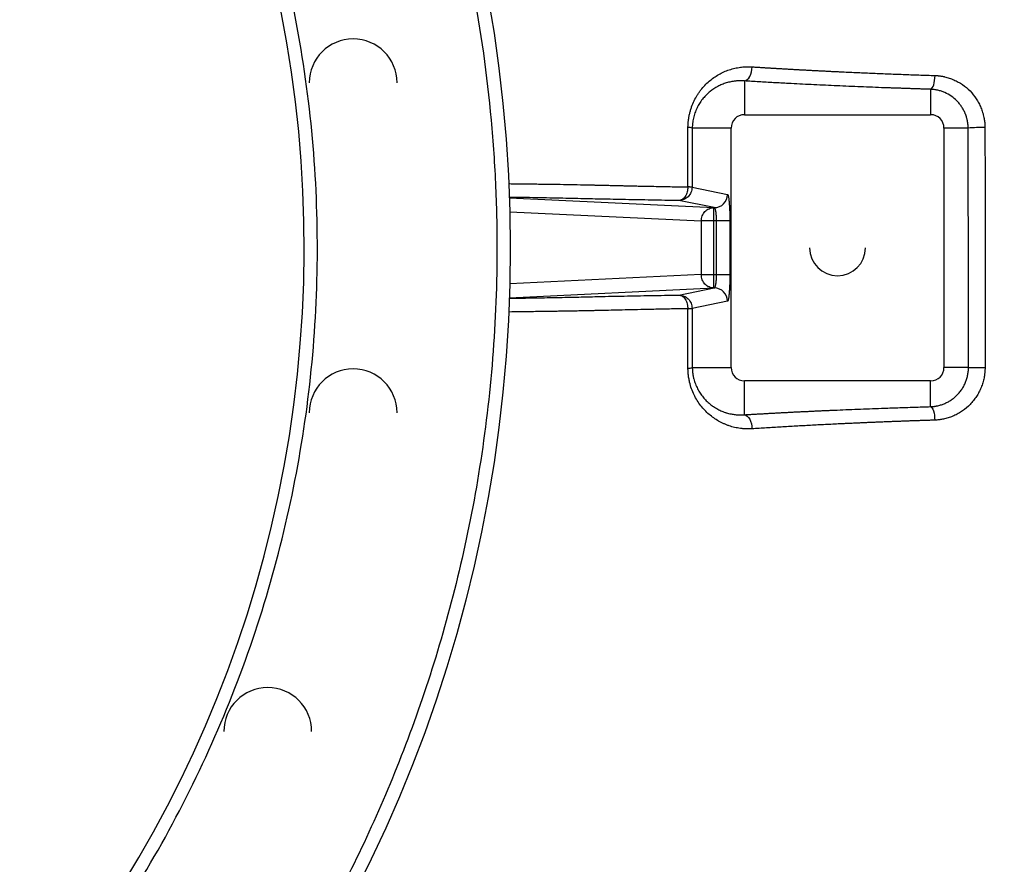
# Model space of a CAD drawing. Header units: inches. Extents: x -31 to 41.9, y -36.4 to 51.2.
# Tile 13 of 32: x 13.6 to 28.2, y -9.1 to 3.4. Entities that reach past the tile are written whole.
import ezdxf

# ---------------------------------------------------------------- set-up
doc = ezdxf.new("R2010")
doc.units = ezdxf.units.IN
doc.header["$MEASUREMENT"] = 0

msp = doc.modelspace()

# ---------------------------------------------------------------- linework, layer by layer
at = {"color": 7, "linetype": 'Continuous', "lineweight": 25}
for p, q in [((24.331, 2.469), (24.331, 1.969)), ((27.087, 2.345), (27.087, 1.969)), ((24.331, 1.969), (27.087, 1.969)), ((24.134, 1.772), (23.56, 1.772)), ((24.134, -1.772), (24.134, 1.772)), ((27.283, 1.772), (27.283, -1.772)), ((27.642, 1.772), (27.283, 1.772)), ((23.556, 0.896), (24.081, 0.791)), ((23.885, 0.594), (23.359, 0.699)), ((23.878, -0.594), (23.878, 0.594)), ((23.885, 0.594), (23.878, 0.594)), ((24.115, 0.397), (23.693, 0.397)), ((23.693, 0.397), (23.693, -0.397)), ((23.919, -0.397), (23.919, 0.397)), ((24.115, 0.397), (24.115, -0.397)), ((23.693, -0.397), (24.115, -0.397)), ((23.36, -0.699), (23.885, -0.594)), ((23.36, -0.699), (23.419, -0.711)), ((23.878, -0.594), (23.885, -0.594)), ((24.081, -0.791), (23.556, -0.896)), ((23.56, -1.772), (24.134, -1.772)), ((27.646, -1.772), (27.283, -1.772)), ((27.646, -1.772), (27.892, -1.772)), ((27.087, -1.969), (24.331, -1.969)), ((24.331, -2.47), (24.331, -1.969)), ((27.087, -2.35), (27.087, -1.969))]:
    msp.add_line(p, q, dxfattribs=at)
at = {"color": 8, "linetype": 'Continuous', "lineweight": 25}
for p, q in [((20.853, 0.739), (23.878, 0.594)), ((20.859, 0.533), (23.693, 0.397)), ((23.693, -0.397), (20.859, -0.533)), ((20.853, -0.739), (23.878, -0.594))]:
    msp.add_line(p, q, dxfattribs=at)
at = {"color": 7, "linetype": 'Continuous', "lineweight": 25, "flags": 128}
for points in [[(24.331, 2.469), (24.353, 2.475), (24.374, 2.489), (24.394, 2.509), (24.411, 2.536), (24.425, 2.567), (24.435, 2.602), (24.442, 2.639), (24.444, 2.678)], [(27.087, 2.345), (27.099, 2.351), (27.111, 2.365), (27.122, 2.385), (27.132, 2.411), (27.14, 2.441), (27.146, 2.475), (27.15, 2.512), (27.152, 2.549)], [(24.331, -2.47), (24.352, -2.476), (24.373, -2.49), (24.392, -2.51), (24.409, -2.536), (24.423, -2.567), (24.434, -2.602), (24.44, -2.64), (24.442, -2.678)], [(27.087, -2.35), (27.098, -2.357), (27.109, -2.37), (27.12, -2.389), (27.129, -2.414), (27.137, -2.444), (27.142, -2.477), (27.146, -2.513), (27.148, -2.55)]]:
    msp.add_lwpolyline(points, dxfattribs=at)
at = {"color": 7, "linetype": 'Continuous', "lineweight": 25}
msp.add_circle((0, 0), 20.866, dxfattribs=at)
for centre, radius, start, end in [((0, 0), 17.815, 262.5, 82.5), ((18.541, 2.441), 0.65, 0, 180), ((24.331, 1.772), 0.197, 90, 180), ((27.087, 1.772), 0.197, 0, 90), ((23.496, 1.575), 0.207, 72.132, 90.123), ((27.827, -0.708), 2.487, 88.5455, 94.2766), ((23.884, 0.791), 0.197, 270.2071, 0.0027), ((25.709, 0), 0.413, 180, 0), ((23.884, -0.791), 0.197, 359.9973, 89.7929), ((18.541, -2.441), 0.65, 0, 180), ((23.496, -1.574), 0.208, 269.8544, 287.9109), ((24.331, -1.772), 0.197, 180, 270), ((27.087, -1.772), 0.197, 270, 0), ((17.277, -7.156), 0.65, 0, 180)]:
    msp.add_arc(centre, radius, start, end, dxfattribs=at)
for points, knots in [([(25.914, 37.659), (26.19, 37.432), (26.464, 37.201), (27.413, 36.381), (28.072, 35.775), (29.989, 33.901), (31.187, 32.575), (34.525, 28.395), (36.406, 25.338), (38.081, 21.667), (38.261, 21.256), (38.522, 20.635), (38.608, 20.428), (38.733, 20.113), (38.774, 20.011), (38.859, 19.803), (38.902, 19.699), (39.279, 18.762), (39.586, 17.917), (40.422, 15.364), (40.866, 13.63), (41.525, 10.124), (41.74, 8.351), (41.937, 4.784), (41.919, 2.99), (41.649, -0.584), (41.396, -2.364), (40.661, -5.872), (40.179, -7.6), (38.406, -12.655), (36.788, -15.859), (34.265, -19.56), (33.736, -20.286), (32.624, -21.701), (32.041, -22.385), (30.227, -24.372), (28.929, -25.606), (27.153, -27.07), (26.748, -27.39), (26.337, -27.702)], [0.0093898, 0.0093898, 0.0093898, 0.0093898, 0.015625, 0.015625, 0.03125, 0.03125, 0.0625, 0.0625, 0.125, 0.125, 0.1328125, 0.1328125, 0.1367188, 0.1367188, 0.1386719, 0.1386719, 0.140625, 0.140625, 0.15625, 0.15625, 0.1875, 0.1875, 0.21875, 0.21875, 0.25, 0.25, 0.28125, 0.28125, 0.3125, 0.3125, 0.375, 0.375, 0.390625, 0.390625, 0.40625, 0.40625, 0.4375, 0.4375, 0.4465349, 0.4465349, 0.4465349, 0.4465349]), ([(26.025, 37.556), (26.262, 37.36), (26.496, 37.161), (27.407, 36.375), (28.066, 35.769), (29.982, 33.895), (31.181, 32.569), (34.517, 28.39), (36.398, 25.334), (38.073, 21.663), (38.253, 21.252), (38.514, 20.631), (38.599, 20.424), (38.725, 20.11), (38.766, 20.008), (38.851, 19.799), (38.893, 19.696), (39.27, 18.758), (39.578, 17.914), (40.414, 15.361), (40.857, 13.628), (41.516, 10.122), (41.731, 8.35), (41.928, 4.784), (41.91, 2.99), (41.64, -0.583), (41.387, -2.363), (40.652, -5.87), (40.17, -7.598), (38.398, -12.651), (36.78, -15.854), (34.257, -19.555), (33.729, -20.281), (32.617, -21.695), (32.034, -22.38), (30.221, -24.365), (28.923, -25.599), (27.18, -27.036), (26.808, -27.331), (26.431, -27.619)], [0.0102714, 0.0102714, 0.0102714, 0.0102714, 0.015625, 0.015625, 0.03125, 0.03125, 0.0625, 0.0625, 0.125, 0.125, 0.1328125, 0.1328125, 0.1367188, 0.1367188, 0.1386719, 0.1386719, 0.140625, 0.140625, 0.15625, 0.15625, 0.1875, 0.1875, 0.21875, 0.21875, 0.25, 0.25, 0.28125, 0.28125, 0.3125, 0.3125, 0.375, 0.375, 0.390625, 0.390625, 0.40625, 0.40625, 0.4375, 0.4375, 0.4458039, 0.4458039, 0.4458039, 0.4458039]), ([(26.367, -27.523), (26.399, -27.499), (26.464, -27.449), (26.561, -27.374), (26.659, -27.298), (26.756, -27.222), (26.854, -27.145), (26.952, -27.067), (27.05, -26.989), (27.149, -26.91), (27.248, -26.83), (27.346, -26.75), (27.445, -26.668), (27.545, -26.586), (27.644, -26.504), (27.743, -26.42), (27.843, -26.336), (27.943, -26.252), (28.043, -26.166), (28.143, -26.08), (28.244, -25.993), (28.344, -25.905), (28.445, -25.816), (28.546, -25.727), (28.647, -25.637), (28.748, -25.546), (28.849, -25.455), (28.95, -25.362), (29.051, -25.269), (29.153, -25.175), (29.254, -25.08), (29.356, -24.985), (29.458, -24.889), (29.56, -24.792), (29.662, -24.694), (29.764, -24.595), (29.924, -24.439), (30.148, -24.217), (30.442, -23.921), (30.754, -23.598), (31.085, -23.247), (31.433, -22.869), (31.798, -22.462), (32.177, -22.025), (32.571, -21.557), (32.93, -21.113), (33.25, -20.705), (33.522, -20.349), (33.783, -19.999), (34.033, -19.656), (34.273, -19.32), (34.503, -18.991), (34.723, -18.67), (34.934, -18.356), (35.135, -18.051), (35.327, -17.753), (35.51, -17.464), (35.685, -17.183), (35.852, -16.911), (36.01, -16.648), (36.161, -16.393), (36.303, -16.148), (36.439, -15.911), (36.567, -15.684), (36.688, -15.466), (36.802, -15.257), (36.91, -15.058), (37.011, -14.869), (37.105, -14.69), (37.194, -14.52), (37.276, -14.36), (37.353, -14.21), (37.423, -14.07), (37.488, -13.94), (37.548, -13.82), (37.602, -13.711), (37.65, -13.611), (37.693, -13.522), (37.731, -13.443), (37.764, -13.375), (37.792, -13.317), (37.815, -13.269), (37.833, -13.232), (37.845, -13.205), (37.853, -13.188), (38.168, -12.522), (38.734, -11.236), (39.452, -9.345), (40.03, -7.575), (40.487, -5.938), (40.925, -4.092), (41.313, -2.008), (41.607, 0.338), (41.762, 2.604), (41.795, 4.894), (41.698, 7.209), (41.462, 9.55), (41.105, 11.807), (40.783, 13.302), (40.594, 14.073), (40.575, 14.151), (40.556, 14.228), (40.537, 14.306), (40.517, 14.383), (40.497, 14.461), (40.477, 14.538), (40.457, 14.615), (40.437, 14.692), (40.417, 14.769), (40.396, 14.846), (40.376, 14.923), (40.355, 15), (40.334, 15.076), (40.313, 15.153), (40.292, 15.23), (40.271, 15.306), (40.249, 15.383), (40.228, 15.459), (40.206, 15.535), (40.184, 15.611), (40.162, 15.687), (40.14, 15.763), (40.118, 15.839), (40.096, 15.915), (40.073, 15.991), (40.05, 16.067), (40.028, 16.142), (40.005, 16.218), (39.982, 16.293), (39.958, 16.369), (39.935, 16.444), (39.912, 16.519), (39.888, 16.594), (39.864, 16.669), (39.84, 16.744), (39.816, 16.819), (39.792, 16.894), (39.768, 16.969), (39.744, 17.044), (39.719, 17.118), (39.694, 17.193), (39.67, 17.267), (39.645, 17.341), (39.62, 17.415), (39.594, 17.49), (39.569, 17.564), (39.544, 17.638), (39.518, 17.712), (39.492, 17.785), (39.466, 17.859), (39.44, 17.933), (39.414, 18.006), (39.388, 18.08), (39.362, 18.153), (39.335, 18.227), (39.309, 18.3), (39.282, 18.373), (39.255, 18.446), (39.228, 18.519), (39.201, 18.592), (39.174, 18.665), (39.146, 18.737), (39.119, 18.81), (39.091, 18.882), (39.063, 18.955), (39.035, 19.027), (39.007, 19.1), (38.979, 19.172), (38.951, 19.244), (38.923, 19.316), (38.894, 19.388), (38.865, 19.46), (38.837, 19.531), (38.808, 19.603), (38.779, 19.675), (38.75, 19.746), (38.72, 19.818), (38.691, 19.889), (38.662, 19.96), (38.632, 20.031), (38.604, 20.103), (38.576, 20.175), (38.547, 20.246), (38.518, 20.317), (38.489, 20.388), (38.46, 20.459), (38.431, 20.53), (38.401, 20.601), (38.372, 20.672), (38.342, 20.742), (38.313, 20.813), (38.283, 20.883), (38.253, 20.954), (38.223, 21.024), (38.193, 21.094), (38.163, 21.164), (38.132, 21.234), (38.102, 21.303), (38.071, 21.373), (38.041, 21.443), (38.01, 21.512), (37.979, 21.582), (37.948, 21.651), (37.917, 21.72), (37.886, 21.789), (37.855, 21.858), (37.824, 21.927), (37.793, 21.996), (37.761, 22.065), (37.729, 22.133), (37.698, 22.202), (37.666, 22.27), (37.634, 22.338), (37.602, 22.407), (37.57, 22.475), (37.538, 22.543), (37.506, 22.611), (37.473, 22.678), (37.206, 23.235), (36.693, 24.252), (35.896, 25.688), (35.079, 27.042), (34.245, 28.316), (33.403, 29.513), (32.76, 30.366), (32.332, 30.911), (32.123, 31.173), (31.913, 31.432), (31.703, 31.687), (31.493, 31.939), (31.283, 32.187), (31.072, 32.432), (30.861, 32.673), (30.65, 32.911), (30.439, 33.145), (30.228, 33.377), (30.018, 33.604), (29.807, 33.829), (29.596, 34.05), (29.386, 34.269), (29.176, 34.484), (28.966, 34.695), (28.757, 34.904), (28.548, 35.11), (28.339, 35.312), (28.131, 35.511), (27.924, 35.708), (27.717, 35.901), (27.51, 36.091), (27.305, 36.279), (27.1, 36.463), (26.895, 36.645), (26.692, 36.824), (26.489, 37), (26.287, 37.173), (26.152, 37.287), (26.085, 37.343)], [0, 0, 0, 0, 0.001643, 0.003293, 0.004951, 0.006618, 0.008292, 0.009974, 0.011664, 0.013363, 0.015069, 0.016783, 0.018505, 0.020235, 0.021974, 0.02372, 0.025474, 0.027236, 0.029007, 0.030785, 0.032572, 0.034366, 0.036169, 0.03798, 0.039799, 0.041626, 0.043461, 0.045304, 0.047156, 0.049015, 0.050883, 0.052759, 0.054643, 0.056535, 0.058436, 0.060344, 0.062261, 0.067447, 0.073063, 0.07911, 0.08559, 0.092503, 0.09985, 0.107632, 0.115852, 0.12451, 0.130702, 0.136734, 0.142606, 0.148318, 0.153871, 0.159265, 0.164501, 0.169578, 0.174498, 0.17926, 0.183865, 0.188312, 0.192603, 0.196737, 0.200715, 0.204536, 0.2082, 0.211709, 0.215062, 0.218259, 0.2213, 0.224185, 0.226915, 0.22949, 0.231909, 0.234172, 0.236281, 0.238234, 0.240031, 0.241674, 0.243161, 0.244493, 0.24567, 0.246692, 0.247558, 0.24827, 0.248826, 0.249227, 0.249473, 0.249564, 0.278938, 0.306131, 0.331159, 0.354016, 0.374687, 0.4077, 0.439488, 0.470028, 0.499301, 0.531836, 0.563442, 0.594159, 0.624023, 0.625099, 0.626175, 0.62725, 0.628324, 0.629398, 0.630471, 0.631544, 0.632617, 0.633689, 0.63476, 0.635831, 0.636901, 0.637971, 0.63904, 0.640109, 0.641177, 0.642245, 0.643312, 0.644379, 0.645445, 0.646511, 0.647576, 0.648641, 0.649705, 0.650769, 0.651832, 0.652895, 0.653957, 0.655018, 0.65608, 0.65714, 0.6582, 0.65926, 0.660319, 0.661378, 0.662436, 0.663494, 0.664551, 0.665607, 0.666664, 0.667719, 0.668774, 0.669829, 0.670883, 0.671937, 0.67299, 0.674043, 0.675095, 0.676147, 0.677198, 0.678249, 0.679299, 0.680349, 0.681398, 0.682447, 0.683495, 0.684543, 0.68559, 0.686637, 0.687683, 0.688729, 0.689775, 0.69082, 0.691864, 0.692908, 0.693952, 0.694995, 0.696037, 0.697079, 0.698121, 0.699162, 0.700203, 0.701243, 0.702282, 0.703322, 0.70436, 0.705399, 0.706437, 0.707474, 0.708511, 0.709547, 0.710583, 0.711618, 0.712652, 0.713686, 0.714719, 0.715751, 0.716783, 0.717813, 0.718843, 0.719873, 0.720901, 0.721929, 0.722957, 0.723983, 0.725009, 0.726034, 0.727059, 0.728082, 0.729106, 0.730128, 0.73115, 0.732171, 0.733191, 0.734211, 0.73523, 0.736248, 0.737266, 0.738282, 0.739299, 0.740314, 0.741329, 0.742343, 0.743357, 0.74437, 0.745382, 0.746393, 0.747404, 0.748414, 0.749424, 0.772312, 0.794381, 0.815645, 0.836111, 0.855788, 0.874681, 0.879225, 0.883736, 0.888213, 0.892656, 0.897066, 0.901442, 0.905784, 0.910093, 0.914368, 0.91861, 0.922819, 0.926994, 0.931136, 0.935244, 0.939319, 0.943361, 0.94737, 0.951345, 0.955287, 0.959196, 0.963071, 0.966914, 0.970723, 0.974499, 0.978241, 0.981951, 0.985627, 0.98927, 0.99288, 0.996457, 1, 1, 1, 1]), ([(26.431, -27.608), (26.464, -27.583), (26.529, -27.533), (26.626, -27.459), (26.722, -27.384), (26.819, -27.308), (26.915, -27.233), (27.011, -27.157), (27.106, -27.08), (27.202, -27.004), (27.297, -26.927), (27.392, -26.85), (27.487, -26.772), (27.581, -26.694), (27.675, -26.616), (27.769, -26.538), (27.863, -26.459), (27.956, -26.38), (28.049, -26.301), (28.142, -26.221), (28.35, -26.041), (28.671, -25.76), (29.1, -25.371), (29.523, -24.975), (30.079, -24.44), (30.758, -23.754), (31.417, -23.048), (31.931, -22.471), (32.311, -22.031), (32.622, -21.66), (32.867, -21.36), (33.109, -21.057), (33.409, -20.674), (33.88, -20.051), (34.452, -19.26), (35.11, -18.292), (35.947, -16.984), (36.921, -15.308), (37.973, -13.235), (38.907, -11.103), (39.722, -8.914), (40.295, -7.053), (40.69, -5.548), (41.04, -4.04), (41.397, -2.14), (41.646, -0.224), (41.78, 1.316), (41.871, 2.866), (41.903, 4.81), (41.808, 7.143), (41.581, 9.461), (41.224, 11.756), (40.738, 14.024), (40.124, 16.267), (39.504, 18.11), (39.048, 19.293), (38.846, 19.792), (38.784, 19.942), (38.756, 20.009), (38.743, 20.043), (38.73, 20.073), (38.71, 20.124), (38.687, 20.181), (38.66, 20.249), (38.635, 20.312), (38.58, 20.448), (38.434, 20.802), (38.191, 21.371), (37.871, 22.084), (37.318, 23.263), (36.484, 24.885), (35.499, 26.569), (34.66, 27.881), (34.008, 28.843), (33.33, 29.788), (32.628, 30.713), (31.902, 31.62), (31.153, 32.508), (30.379, 33.377), (29.714, 34.085), (29.17, 34.642), (28.756, 35.055), (28.336, 35.464), (27.99, 35.792), (27.719, 36.043), (27.527, 36.22), (27.334, 36.395), (27.14, 36.569), (26.945, 36.742), (26.749, 36.915), (26.552, 37.086), (26.353, 37.256), (26.22, 37.368), (26.154, 37.425)], [0, 0, 0, 0, 0.001642, 0.003283, 0.004925, 0.006566, 0.008207, 0.009849, 0.01149, 0.013131, 0.014773, 0.016414, 0.018056, 0.019697, 0.021339, 0.022981, 0.024622, 0.026265, 0.027907, 0.029549, 0.031192, 0.038957, 0.046723, 0.054491, 0.062263, 0.077793, 0.09333, 0.101118, 0.108899, 0.116698, 0.120603, 0.124512, 0.132284, 0.140189, 0.155922, 0.171589, 0.187254, 0.218432, 0.249561, 0.28074, 0.312071, 0.34348, 0.359084, 0.374685, 0.405759, 0.436832, 0.452403, 0.46798, 0.499306, 0.530609, 0.561895, 0.592971, 0.624032, 0.655179, 0.686514, 0.702257, 0.70619, 0.708156, 0.708789, 0.709139, 0.709602, 0.710122, 0.711319, 0.712089, 0.713056, 0.714056, 0.717988, 0.728485, 0.738964, 0.749427, 0.780897, 0.812303, 0.827913, 0.843537, 0.859103, 0.874685, 0.890262, 0.905845, 0.921447, 0.937078, 0.944924, 0.952774, 0.96063, 0.968494, 0.971989, 0.975486, 0.978984, 0.982483, 0.985983, 0.989485, 0.992988, 0.996493, 1, 1, 1, 1]), ([(2.698, 20.492), (3.356, 20.406), (4.009, 20.288), (5.302, 19.989), (5.942, 19.808), (7.2, 19.386), (7.819, 19.145), (9.031, 18.604), (9.623, 18.304), (10.778, 17.649), (11.339, 17.294), (12.425, 16.531), (12.949, 16.124), (13.957, 15.26), (14.44, 14.804), (15.36, 13.847), (15.796, 13.347), (16.62, 12.306), (17.007, 11.766), (17.726, 10.651), (18.059, 10.076), (18.668, 8.897), (18.944, 8.293), (19.437, 7.061), (19.654, 6.433), (20.026, 5.159), (20.181, 4.513), (20.429, 3.209), (20.522, 2.552), (20.613, 1.56), (20.635, 1.229), (20.657, 0.732), (20.662, 0.566), (20.667, 0.318), (20.669, 0.193), (20.669, 0.064), (20.669, 0.014), (20.669, 0.005), (20.669, 0.001), (20.669, 0), (20.669, 0), (20.669, -0.001), (20.669, -0.002), (20.669, -0.004), (20.669, -0.023), (20.669, -0.078), (20.669, -0.131), (20.664, -0.734), (20.636, -1.292), (20.539, -2.384), (20.469, -2.919), (20.293, -3.963), (20.186, -4.472), (19.941, -5.462), (19.803, -5.943), (19.498, -6.876), (19.332, -7.328), (18.978, -8.203), (18.789, -8.625), (18.394, -9.439), (18.187, -9.831), (17.759, -10.584), (17.538, -10.946), (17.085, -11.64), (16.854, -11.972), (16.384, -12.607), (16.146, -12.91), (15.666, -13.488), (15.425, -13.763), (14.941, -14.287), (14.699, -14.536), (13.975, -15.244), (13.498, -15.665), (12.569, -16.419), (12.119, -16.752), (11.581, -17.12), (11.475, -17.192), (11.318, -17.295), (11.24, -17.346), (11.15, -17.404), (11.11, -17.43), (11.094, -17.439), (11.092, -17.441), (11.09, -17.442), (11.09, -17.442), (11.09, -17.442), (11.089, -17.443), (11.089, -17.443), (11.083, -17.447), (11.067, -17.457), (10.716, -17.679), (10.376, -17.88), (9.729, -18.24), (9.413, -18.405), (8.796, -18.707), (8.496, -18.845), (7.915, -19.096), (7.634, -19.21), (7.227, -19.365), (7.094, -19.414), (6.899, -19.484), (6.835, -19.507), (6.755, -19.534), (6.737, -19.541), (6.719, -19.547), (6.715, -19.548), (6.713, -19.549), (6.706, -19.551), (6.693, -19.556), (6.645, -19.572), (6.602, -19.587), (6.007, -19.786), (5.44, -19.949), (4.58, -20.158), (4.292, -20.221), (3.93, -20.292), (3.821, -20.313), (3.695, -20.336), (3.631, -20.348), (3.603, -20.353), (3.592, -20.355), (3.59, -20.355), (3.589, -20.355), (3.589, -20.355), (3.589, -20.355), (3.588, -20.355), (3.587, -20.356), (3.583, -20.356), (3.501, -20.371), (3.413, -20.386), (3.139, -20.43), (2.932, -20.462), (2.469, -20.523), (2.213, -20.552), (1.651, -20.605), (1.345, -20.628), (0.85, -20.652), (0.679, -20.659), (0.457, -20.664), (0.39, -20.666), (0.311, -20.667), (0.271, -20.668), (0.253, -20.668), (0.246, -20.668), (0.245, -20.668), (0.244, -20.668), (0.244, -20.668), (0.244, -20.668), (0.244, -20.668), (0.244, -20.668), (0.244, -20.668), (0.239, -20.668), (0.232, -20.668), (0.179, -20.669), (0.086, -20.67), (-0.201, -20.669), (-0.394, -20.667), (-0.882, -20.652), (-1.176, -20.639), (-1.863, -20.588), (-2.256, -20.551), (-2.698, -20.492)], [0, 0, 0, 0, 0.03125, 0.03125, 0.0625, 0.0625, 0.09375, 0.09375, 0.125, 0.125, 0.15625, 0.15625, 0.1875, 0.1875, 0.21875, 0.21875, 0.25, 0.25, 0.28125, 0.28125, 0.3125, 0.3125, 0.34375, 0.34375, 0.375, 0.375, 0.40625, 0.40625, 0.4375, 0.4375, 0.453125, 0.453125, 0.460938, 0.460938, 0.464844, 0.466797, 0.467041, 0.467163, 0.467224, 0.467224, 0.467232, 0.467232, 0.467239, 0.467255, 0.467285, 0.467773, 0.46875, 0.46875, 0.484375, 0.484375, 0.5, 0.5, 0.515625, 0.515625, 0.53125, 0.53125, 0.546875, 0.546875, 0.5625, 0.5625, 0.578125, 0.578125, 0.59375, 0.59375, 0.609375, 0.609375, 0.625, 0.625, 0.640625, 0.640625, 0.65625, 0.65625, 0.6875, 0.6875, 0.71875, 0.71875, 0.726563, 0.726563, 0.730469, 0.732422, 0.733398, 0.733521, 0.733582, 0.733612, 0.733612, 0.73362, 0.73362, 0.733627, 0.733643, 0.733887, 0.734375, 0.75, 0.75, 0.765625, 0.765625, 0.78125, 0.78125, 0.796875, 0.796875, 0.804688, 0.804688, 0.808594, 0.808594, 0.80957, 0.809692, 0.809692, 0.809814, 0.809814, 0.810059, 0.810547, 0.8125, 0.8125, 0.84375, 0.84375, 0.859375, 0.859375, 0.863281, 0.865234, 0.866211, 0.866699, 0.86676, 0.866791, 0.866806, 0.866806, 0.866814, 0.866814, 0.866821, 0.866943, 0.867188, 0.875, 0.875, 0.890625, 0.890625, 0.90625, 0.90625, 0.921875, 0.921875, 0.929688, 0.929688, 0.931641, 0.932617, 0.933105, 0.93335, 0.93338, 0.933395, 0.933403, 0.933403, 0.933407, 0.933407, 0.933411, 0.933472, 0.933594, 0.9375, 0.9375, 0.953125, 0.953125, 0.96875, 0.96875, 0.984375, 0.984375, 1, 1, 1, 1]), ([(-2.351, -17.858), (-1.767, -17.935), (-1.178, -17.983), (0, -18.021), (0.59, -18.012), (1.766, -17.935), (2.352, -17.867), (3.516, -17.675), (4.092, -17.551), (5.231, -17.246), (5.793, -17.065), (6.896, -16.65), (7.438, -16.415), (8.495, -15.894), (9.011, -15.607), (10.012, -14.984), (10.497, -14.649), (11.433, -13.931), (11.883, -13.549), (12.743, -12.743), (13.153, -12.319), (13.931, -11.433), (14.298, -10.971), (14.984, -10.012), (15.304, -9.516), (15.893, -8.495), (16.163, -7.97), (16.65, -6.897), (16.866, -6.348), (17.245, -5.232), (17.407, -4.664), (17.675, -3.516), (17.781, -2.935), (17.935, -1.767), (17.983, -1.178), (18.021, 0), (18.012, 0.59), (17.935, 1.766), (17.867, 2.352), (17.675, 3.516), (17.551, 4.092), (17.246, 5.231), (17.065, 5.793), (16.65, 6.896), (16.415, 7.438), (15.894, 8.495), (15.607, 9.011), (14.984, 10.012), (14.649, 10.497), (13.931, 11.433), (13.549, 11.883), (12.743, 12.743), (12.319, 13.153), (11.433, 13.931), (10.971, 14.298), (10.012, 14.984), (9.516, 15.304), (8.495, 15.893), (7.97, 16.163), (6.897, 16.65), (6.348, 16.866), (5.232, 17.245), (4.664, 17.407), (3.516, 17.675), (2.935, 17.781), (2.351, 17.858)], [0, 0, 0, 0, 0.03125, 0.03125, 0.0625, 0.0625, 0.09375, 0.09375, 0.125, 0.125, 0.15625, 0.15625, 0.1875, 0.1875, 0.21875, 0.21875, 0.25, 0.25, 0.28125, 0.28125, 0.3125, 0.3125, 0.34375, 0.34375, 0.375, 0.375, 0.40625, 0.40625, 0.4375, 0.4375, 0.46875, 0.46875, 0.5, 0.5, 0.53125, 0.53125, 0.5625, 0.5625, 0.59375, 0.59375, 0.625, 0.625, 0.65625, 0.65625, 0.6875, 0.6875, 0.71875, 0.71875, 0.75, 0.75, 0.78125, 0.78125, 0.8125, 0.8125, 0.84375, 0.84375, 0.875, 0.875, 0.90625, 0.90625, 0.9375, 0.9375, 0.96875, 0.96875, 1, 1, 1, 1]), ([(23.496, 1.782), (23.496, 1.787), (23.496, 1.796), (23.497, 1.811), (23.497, 1.826), (23.498, 1.841), (23.499, 1.856), (23.501, 1.871), (23.504, 1.898), (23.51, 1.938), (23.521, 1.988), (23.534, 2.038), (23.555, 2.102), (23.587, 2.178), (23.625, 2.247), (23.66, 2.299), (23.696, 2.348), (23.745, 2.405), (23.809, 2.466), (23.878, 2.519), (23.951, 2.565), (24.027, 2.604), (24.107, 2.635), (24.189, 2.658), (24.256, 2.67), (24.307, 2.676), (24.341, 2.678), (24.375, 2.68), (24.41, 2.679), (24.433, 2.678), (24.444, 2.678)], [0, 0, 0, 0, 0.008692, 0.017436, 0.026238, 0.035102, 0.044033, 0.053037, 0.062117, 0.093191, 0.124934, 0.156249, 0.187942, 0.250306, 0.313158, 0.344436, 0.375632, 0.437119, 0.500234, 0.561928, 0.624932, 0.687564, 0.750412, 0.812854, 0.875353, 0.900414, 0.925385, 0.95029, 0.975154, 1, 1, 1, 1]), ([(24.444, 2.678), (24.463, 2.676), (24.5, 2.674), (24.556, 2.67), (24.612, 2.667), (24.668, 2.663), (24.724, 2.66), (24.78, 2.657), (24.836, 2.653), (24.893, 2.65), (24.949, 2.647), (25.006, 2.643), (25.063, 2.64), (25.12, 2.637), (25.177, 2.634), (25.234, 2.631), (25.291, 2.628), (25.348, 2.625), (25.405, 2.622), (25.462, 2.619), (25.519, 2.616), (25.577, 2.613), (25.634, 2.61), (25.692, 2.608), (25.768, 2.604), (25.864, 2.599), (25.979, 2.594), (26.094, 2.589), (26.21, 2.584), (26.326, 2.579), (26.443, 2.575), (26.56, 2.57), (26.678, 2.566), (26.796, 2.561), (26.914, 2.557), (27.033, 2.553), (27.112, 2.55), (27.152, 2.549)], [0, 0, 0, 0, 0.022253, 0.044461, 0.066624, 0.088741, 0.110811, 0.132836, 0.154813, 0.176744, 0.198627, 0.220462, 0.24225, 0.263989, 0.28568, 0.307322, 0.328915, 0.350458, 0.371952, 0.393397, 0.414791, 0.436136, 0.45743, 0.478673, 0.499865, 0.541907, 0.583887, 0.625806, 0.66766, 0.709448, 0.751169, 0.79282, 0.834402, 0.875912, 0.917349, 0.958712, 1, 1, 1, 1]), ([(27.152, 2.549), (27.157, 2.549), (27.167, 2.549), (27.183, 2.548), (27.199, 2.546), (27.215, 2.544), (27.23, 2.542), (27.246, 2.54), (27.262, 2.537), (27.278, 2.534), (27.311, 2.527), (27.363, 2.512), (27.43, 2.486), (27.496, 2.454), (27.578, 2.403), (27.673, 2.324), (27.75, 2.226), (27.801, 2.14), (27.832, 2.072), (27.858, 2.002), (27.872, 1.943), (27.881, 1.898), (27.885, 1.868), (27.888, 1.838), (27.89, 1.808), (27.89, 1.788), (27.89, 1.778)], [0, 0, 0, 0, 0.013849, 0.027703, 0.041567, 0.055447, 0.069349, 0.083278, 0.097241, 0.111242, 0.125289, 0.187707, 0.250303, 0.312786, 0.375063, 0.49965, 0.624287, 0.686566, 0.749079, 0.811675, 0.874164, 0.89949, 0.924699, 0.949827, 0.974915, 1, 1, 1, 1]), ([(24.331, 2.469), (24.325, 2.469), (24.315, 2.47), (24.299, 2.471), (24.282, 2.471), (24.265, 2.471), (24.248, 2.471), (24.231, 2.47), (24.213, 2.468), (24.19, 2.466), (24.162, 2.462), (24.13, 2.457), (24.096, 2.449), (24.053, 2.437), (23.999, 2.418), (23.917, 2.379), (23.84, 2.329), (23.77, 2.266), (23.72, 2.213), (23.676, 2.153), (23.637, 2.087), (23.605, 2.016), (23.584, 1.951), (23.572, 1.898), (23.566, 1.863), (23.563, 1.835), (23.561, 1.814), (23.56, 1.793), (23.56, 1.779), (23.56, 1.772)], [0, 0, 0, 0, 0.014558, 0.029481, 0.044769, 0.060424, 0.076447, 0.09284, 0.109603, 0.126738, 0.157229, 0.190221, 0.219989, 0.254177, 0.318322, 0.38212, 0.509658, 0.57295, 0.635587, 0.700661, 0.760096, 0.823228, 0.881708, 0.911826, 0.941006, 0.9559, 0.970687, 0.985381, 1, 1, 1, 1]), ([(27.087, 2.345), (27.066, 2.345), (27.025, 2.347), (26.964, 2.349), (26.903, 2.351), (26.843, 2.353), (26.782, 2.355), (26.721, 2.357), (26.661, 2.359), (26.601, 2.361), (26.54, 2.363), (26.48, 2.365), (26.42, 2.367), (26.262, 2.373), (26.006, 2.383), (25.658, 2.398), (25.317, 2.414), (25.056, 2.428), (24.872, 2.437), (24.762, 2.443), (24.653, 2.45), (24.545, 2.456), (24.437, 2.462), (24.366, 2.467), (24.331, 2.469)], [0, 0, 0, 0, 0.020861, 0.0417239, 0.0625893, 0.083458, 0.1043306, 0.1252079, 0.1460905, 0.1669793, 0.1878749, 0.2087779, 0.2296891, 0.2506093, 0.3752889, 0.5000034, 0.6246151, 0.7493995, 0.7911544, 0.8329067, 0.8746619, 0.9164255, 0.9582031, 1, 1, 1, 1]), ([(27.642, 1.772), (27.642, 1.777), (27.642, 1.787), (27.641, 1.802), (27.64, 1.817), (27.638, 1.832), (27.637, 1.847), (27.634, 1.861), (27.632, 1.876), (27.629, 1.891), (27.625, 1.905), (27.622, 1.92), (27.618, 1.934), (27.613, 1.948), (27.608, 1.963), (27.603, 1.977), (27.592, 2.003), (27.574, 2.041), (27.546, 2.089), (27.513, 2.133), (27.463, 2.188), (27.392, 2.247), (27.313, 2.291), (27.245, 2.317), (27.202, 2.329), (27.167, 2.336), (27.141, 2.34), (27.114, 2.343), (27.096, 2.344), (27.087, 2.345)], [0, 0, 0, 0, 0.016467, 0.032918, 0.049354, 0.065776, 0.082188, 0.098591, 0.114986, 0.131376, 0.147763, 0.164148, 0.180534, 0.196923, 0.213316, 0.229716, 0.246124, 0.307156, 0.368628, 0.430638, 0.493279, 0.615827, 0.744068, 0.806595, 0.871585, 0.902327, 0.933972, 0.966528, 1, 1, 1, 1]), ([(23.493, 0.901), (23.493, 0.933), (23.493, 0.998), (23.493, 1.095), (23.494, 1.193), (23.494, 1.29), (23.494, 1.388), (23.495, 1.486), (23.495, 1.585), (23.495, 1.683), (23.496, 1.749), (23.496, 1.782)], [0, 0, 0, 0, 0.110207, 0.220627, 0.331265, 0.442128, 0.55322, 0.664547, 0.776116, 0.887932, 1, 1, 1, 1]), ([(23.56, 1.772), (23.56, 1.739), (23.559, 1.674), (23.559, 1.576), (23.558, 1.478), (23.558, 1.381), (23.557, 1.283), (23.557, 1.186), (23.556, 1.089), (23.556, 0.992), (23.556, 0.928), (23.556, 0.896)], [0, 0, 0, 0, 0.111968, 0.223718, 0.335252, 0.44657, 0.557675, 0.668568, 0.779253, 0.889729, 1, 1, 1, 1]), ([(27.646, -1.772), (27.646, -1.696), (27.646, -1.545), (27.646, -1.32), (27.646, -1.096), (27.646, -0.873), (27.646, -0.653), (27.646, -0.434), (27.646, -0.216), (27.645, 0.047), (27.645, 0.355), (27.644, 0.71), (27.643, 1.065), (27.643, 1.418), (27.642, 1.654), (27.642, 1.772)], [0, 0, 0, 0, 0.064083, 0.127714, 0.190892, 0.253617, 0.315891, 0.377712, 0.439082, 0.5, 0.600316, 0.700473, 0.800472, 0.900314, 1, 1, 1, 1]), ([(27.89, 1.778), (27.89, 1.712), (27.891, 1.579), (27.891, 1.381), (27.892, 1.183), (27.892, 0.985), (27.893, 0.788), (27.893, 0.591), (27.893, 0.395), (27.893, 0.199), (27.894, -0.08), (27.894, -0.442), (27.894, -0.887), (27.893, -1.33), (27.892, -1.625), (27.892, -1.772)], [0, 0, 0, 0, 0.05602, 0.111913, 0.167682, 0.223334, 0.278874, 0.334305, 0.389634, 0.444864, 0.5, 0.625713, 0.750914, 0.875659, 1, 1, 1, 1]), ([(23.493, 0.901), (23.493, 0.898), (23.493, 0.892), (23.492, 0.884), (23.492, 0.876), (23.491, 0.868), (23.49, 0.86), (23.489, 0.852), (23.488, 0.844), (23.486, 0.835), (23.482, 0.818), (23.472, 0.791), (23.455, 0.758), (23.437, 0.736), (23.421, 0.722), (23.409, 0.714), (23.397, 0.707), (23.385, 0.703), (23.372, 0.7), (23.364, 0.699), (23.359, 0.699)], [0, 0, 0, 0, 0.026488, 0.05285, 0.079162, 0.105499, 0.131933, 0.158534, 0.18537, 0.212505, 0.24, 0.364852, 0.499954, 0.631321, 0.69312, 0.760077, 0.818081, 0.883594, 0.932047, 1, 1, 1, 1]), ([(23.556, 0.896), (23.555, 0.87), (23.55, 0.844), (23.531, 0.797), (23.516, 0.775), (23.48, 0.738), (23.458, 0.724), (23.411, 0.704), (23.385, 0.699), (23.359, 0.699)], [0, 0, 0, 0, 0.25, 0.25, 0.5, 0.5, 0.75, 0.75, 1, 1, 1, 1]), ([(23.556, 0.896), (23.555, 0.896), (23.555, 0.896), (23.553, 0.896), (23.55, 0.897), (23.544, 0.898), (23.538, 0.898), (23.531, 0.899), (23.524, 0.899), (23.516, 0.9), (23.505, 0.9), (23.497, 0.901), (23.493, 0.901)], [0, 0, 0, 0, 0.051024, 0.123149, 0.247857, 0.357747, 0.499986, 0.576585, 0.664888, 0.764892, 0.876597, 1, 1, 1, 1]), ([(24.081, 0.791), (24.082, 0.791), (24.082, 0.79), (24.083, 0.79), (24.084, 0.789), (24.085, 0.787), (24.086, 0.785), (24.088, 0.782), (24.091, 0.774), (24.094, 0.762), (24.097, 0.745), (24.101, 0.718), (24.105, 0.675), (24.109, 0.623), (24.111, 0.577), (24.113, 0.541), (24.114, 0.505), (24.115, 0.473), (24.115, 0.445), (24.115, 0.421), (24.115, 0.405), (24.115, 0.397)], [0, 0, 0, 0, 0.019518, 0.039003, 0.058473, 0.077947, 0.097441, 0.116973, 0.178829, 0.240737, 0.30508, 0.369469, 0.50061, 0.631651, 0.695853, 0.760104, 0.82176, 0.883474, 0.922326, 0.96112, 1, 1, 1, 1]), ([(23.693, 0.397), (23.693, 0.423), (23.698, 0.448), (23.717, 0.496), (23.73, 0.518), (23.765, 0.554), (23.785, 0.569), (23.83, 0.589), (23.854, 0.594), (23.878, 0.594)], [0, 0, 0, 0, 0.25, 0.25, 0.5, 0.5, 0.75, 0.75, 1, 1, 1, 1]), ([(23.919, 0.397), (23.919, 0.4), (23.919, 0.406), (23.919, 0.414), (23.919, 0.422), (23.919, 0.431), (23.918, 0.439), (23.918, 0.447), (23.917, 0.456), (23.917, 0.464), (23.916, 0.481), (23.914, 0.506), (23.909, 0.535), (23.904, 0.56), (23.9, 0.575), (23.896, 0.583), (23.894, 0.587), (23.891, 0.59), (23.888, 0.593), (23.886, 0.594), (23.885, 0.594)], [0, 0, 0, 0, 0.027279, 0.054637, 0.082077, 0.109601, 0.137209, 0.164902, 0.192684, 0.220554, 0.248515, 0.37025, 0.497635, 0.616799, 0.748152, 0.786311, 0.830576, 0.880946, 0.937421, 1, 1, 1, 1]), ([(23.878, -0.594), (23.854, -0.594), (23.83, -0.589), (23.785, -0.569), (23.765, -0.554), (23.73, -0.518), (23.717, -0.496), (23.698, -0.448), (23.693, -0.423), (23.693, -0.397)], [0, 0, 0, 0, 0.25, 0.25, 0.5, 0.5, 0.75, 0.75, 1, 1, 1, 1]), ([(23.885, -0.594), (23.886, -0.594), (23.887, -0.594), (23.888, -0.593), (23.89, -0.592), (23.891, -0.591), (23.892, -0.589), (23.893, -0.587), (23.894, -0.586), (23.895, -0.584), (23.896, -0.582), (23.897, -0.58), (23.9, -0.574), (23.904, -0.56), (23.909, -0.535), (23.914, -0.506), (23.916, -0.479), (23.917, -0.457), (23.918, -0.442), (23.919, -0.427), (23.919, -0.412), (23.919, -0.402), (23.919, -0.397)], [0, 0, 0, 0, 0.029208, 0.057154, 0.083839, 0.109262, 0.133423, 0.156323, 0.177962, 0.198338, 0.217453, 0.235307, 0.251899, 0.38324, 0.502414, 0.629787, 0.751531, 0.801783, 0.851747, 0.901432, 0.950847, 1, 1, 1, 1]), ([(24.115, -0.397), (24.115, -0.401), (24.115, -0.409), (24.115, -0.421), (24.115, -0.433), (24.115, -0.445), (24.115, -0.456), (24.114, -0.477), (24.114, -0.505), (24.113, -0.541), (24.111, -0.577), (24.109, -0.623), (24.105, -0.675), (24.101, -0.718), (24.097, -0.745), (24.094, -0.762), (24.091, -0.774), (24.088, -0.783), (24.085, -0.787), (24.083, -0.79), (24.082, -0.79), (24.081, -0.791)], [0, 0, 0, 0, 0.019443, 0.038855, 0.058252, 0.077653, 0.097076, 0.116539, 0.178186, 0.239909, 0.304092, 0.368362, 0.499403, 0.630544, 0.694865, 0.759276, 0.821116, 0.88304, 0.922033, 0.960972, 1, 1, 1, 1]), ([(23.36, -0.699), (23.362, -0.699), (23.365, -0.699), (23.371, -0.7), (23.376, -0.701), (23.38, -0.702), (23.387, -0.704), (23.397, -0.707), (23.409, -0.714), (23.421, -0.722), (23.437, -0.736), (23.455, -0.758), (23.472, -0.791), (23.482, -0.82), (23.487, -0.842), (23.49, -0.857), (23.491, -0.871), (23.492, -0.886), (23.492, -0.896), (23.493, -0.901)], [0, 0, 0, 0, 0.029528, 0.055938, 0.079225, 0.099389, 0.116436, 0.181941, 0.239951, 0.306902, 0.368711, 0.500085, 0.635165, 0.760049, 0.809257, 0.857466, 0.905051, 0.95242, 1, 1, 1, 1]), ([(23.493, -0.901), (23.495, -0.901), (23.499, -0.901), (23.505, -0.9), (23.511, -0.9), (23.516, -0.9), (23.52, -0.9), (23.524, -0.899), (23.528, -0.899), (23.531, -0.899), (23.534, -0.899), (23.538, -0.898), (23.544, -0.898), (23.55, -0.897), (23.553, -0.896), (23.555, -0.896), (23.555, -0.896), (23.556, -0.896)], [0, 0, 0, 0, 0.063178, 0.123429, 0.180753, 0.23515, 0.28662, 0.335163, 0.380778, 0.423467, 0.463227, 0.500061, 0.642291, 0.752178, 0.876873, 0.949001, 1, 1, 1, 1]), ([(23.495, -1.782), (23.495, -1.749), (23.495, -1.684), (23.495, -1.586), (23.494, -1.488), (23.494, -1.39), (23.494, -1.292), (23.493, -1.194), (23.493, -1.096), (23.493, -0.999), (23.493, -0.933), (23.493, -0.901)], [0, 0, 0, 0, 0.111435, 0.222776, 0.334029, 0.445198, 0.556291, 0.667311, 0.778266, 0.88916, 1, 1, 1, 1]), ([(23.556, -0.896), (23.556, -0.928), (23.556, -0.992), (23.556, -1.089), (23.557, -1.186), (23.557, -1.283), (23.558, -1.38), (23.558, -1.478), (23.559, -1.575), (23.559, -1.673), (23.56, -1.739), (23.56, -1.772)], [0, 0, 0, 0, 0.1099238, 0.2201403, 0.3306512, 0.4414584, 0.5525635, 0.6639685, 0.7756751, 0.887685, 1, 1, 1, 1]), ([(24.442, -2.678), (24.436, -2.678), (24.423, -2.679), (24.404, -2.679), (24.385, -2.68), (24.366, -2.679), (24.347, -2.679), (24.328, -2.678), (24.308, -2.676), (24.29, -2.674), (24.249, -2.669), (24.186, -2.658), (24.118, -2.639), (24.064, -2.619), (24.012, -2.597), (23.949, -2.565), (23.876, -2.519), (23.807, -2.465), (23.743, -2.405), (23.684, -2.336), (23.631, -2.26), (23.585, -2.176), (23.547, -2.086), (23.525, -2.012), (23.514, -1.96), (23.508, -1.93), (23.504, -1.901), (23.5, -1.871), (23.498, -1.842), (23.496, -1.812), (23.496, -1.792), (23.495, -1.782)], [0, 0, 0, 0, 0.013806, 0.027611, 0.04142, 0.055237, 0.069066, 0.082913, 0.096782, 0.110676, 0.124602, 0.187122, 0.249827, 0.281116, 0.312006, 0.374416, 0.437088, 0.498911, 0.562132, 0.623954, 0.687477, 0.749162, 0.812637, 0.874243, 0.89258, 0.910735, 0.928742, 0.946637, 0.964454, 0.982229, 1, 1, 1, 1]), ([(23.56, -1.772), (23.56, -1.776), (23.56, -1.786), (23.561, -1.799), (23.562, -1.813), (23.563, -1.827), (23.564, -1.841), (23.566, -1.855), (23.568, -1.869), (23.57, -1.883), (23.572, -1.897), (23.575, -1.911), (23.578, -1.924), (23.587, -1.96), (23.605, -2.016), (23.637, -2.086), (23.676, -2.153), (23.719, -2.211), (23.768, -2.265), (23.82, -2.311), (23.876, -2.353), (23.935, -2.388), (23.993, -2.415), (24.035, -2.431), (24.08, -2.445), (24.129, -2.458), (24.183, -2.467), (24.223, -2.47), (24.251, -2.472), (24.278, -2.472), (24.305, -2.472), (24.322, -2.47), (24.331, -2.47)], [0, 0, 0, 0, 0.009566, 0.019185, 0.028861, 0.038598, 0.048401, 0.058275, 0.068223, 0.078249, 0.088358, 0.098554, 0.108839, 0.119219, 0.177624, 0.240656, 0.30006, 0.365105, 0.424873, 0.491474, 0.54969, 0.618383, 0.681888, 0.729112, 0.745824, 0.815689, 0.873327, 0.900496, 0.926743, 0.952073, 0.97649, 1, 1, 1, 1]), ([(27.087, -2.35), (27.091, -2.35), (27.101, -2.35), (27.115, -2.349), (27.129, -2.347), (27.142, -2.346), (27.156, -2.344), (27.169, -2.341), (27.182, -2.339), (27.208, -2.333), (27.248, -2.322), (27.299, -2.302), (27.349, -2.278), (27.396, -2.248), (27.44, -2.215), (27.474, -2.183), (27.501, -2.155), (27.52, -2.132), (27.539, -2.108), (27.556, -2.083), (27.571, -2.057), (27.585, -2.03), (27.598, -2.003), (27.609, -1.975), (27.619, -1.947), (27.628, -1.918), (27.634, -1.889), (27.64, -1.86), (27.644, -1.831), (27.646, -1.801), (27.646, -1.781), (27.646, -1.772)], [0, 0, 0, 0, 0.0168877, 0.0335368, 0.0499482, 0.0661227, 0.0820609, 0.0977636, 0.1132317, 0.1284659, 0.1933353, 0.2557667, 0.3206676, 0.3840922, 0.4460967, 0.5067396, 0.5408674, 0.5747669, 0.6084494, 0.6419261, 0.6752087, 0.7083087, 0.7412382, 0.7740091, 0.8066335, 0.8391237, 0.8714922, 0.9037514, 0.935914, 0.9679926, 1, 1, 1, 1]), ([(27.892, -1.772), (27.892, -1.777), (27.892, -1.789), (27.891, -1.805), (27.89, -1.822), (27.889, -1.839), (27.887, -1.855), (27.885, -1.872), (27.883, -1.889), (27.88, -1.906), (27.873, -1.942), (27.86, -1.996), (27.835, -2.067), (27.803, -2.136), (27.765, -2.201), (27.721, -2.262), (27.656, -2.337), (27.58, -2.401), (27.496, -2.453), (27.431, -2.486), (27.362, -2.512), (27.306, -2.528), (27.264, -2.537), (27.235, -2.542), (27.206, -2.546), (27.177, -2.548), (27.158, -2.549), (27.148, -2.55)], [0, 0, 0, 0, 0.0138092, 0.0276246, 0.0414528, 0.0553002, 0.0691735, 0.0830791, 0.0970234, 0.1110126, 0.1250532, 0.1873343, 0.2499746, 0.3124707, 0.3749027, 0.4375846, 0.4998267, 0.6244636, 0.6866929, 0.7492622, 0.8118188, 0.8743763, 0.8996532, 0.9248181, 0.9499069, 0.9749555, 1, 1, 1, 1]), ([(24.331, -2.47), (24.349, -2.469), (24.386, -2.466), (24.442, -2.463), (24.498, -2.46), (24.554, -2.457), (24.61, -2.454), (24.667, -2.45), (24.724, -2.447), (24.781, -2.444), (24.838, -2.441), (24.895, -2.438), (24.953, -2.435), (25.011, -2.432), (25.069, -2.429), (25.127, -2.426), (25.185, -2.423), (25.244, -2.421), (25.303, -2.418), (25.362, -2.415), (25.421, -2.412), (25.48, -2.409), (25.54, -2.407), (25.6, -2.404), (25.697, -2.4), (25.833, -2.394), (26.007, -2.387), (26.183, -2.38), (26.341, -2.374), (26.481, -2.37), (26.601, -2.365), (26.721, -2.361), (26.843, -2.358), (26.964, -2.354), (27.046, -2.352), (27.087, -2.35)], [0, 0, 0, 0, 0.021787, 0.043563, 0.065331, 0.087089, 0.108841, 0.130585, 0.152324, 0.174057, 0.195786, 0.217511, 0.239234, 0.260955, 0.282675, 0.304395, 0.326116, 0.347837, 0.369562, 0.391289, 0.41302, 0.434756, 0.456498, 0.478246, 0.500001, 0.562358, 0.624692, 0.687023, 0.749369, 0.791171, 0.832952, 0.87472, 0.91648, 0.958238, 1, 1, 1, 1]), ([(27.148, -2.55), (27.128, -2.55), (27.087, -2.552), (27.025, -2.554), (26.963, -2.556), (26.902, -2.558), (26.84, -2.56), (26.779, -2.562), (26.718, -2.565), (26.656, -2.567), (26.595, -2.569), (26.534, -2.571), (26.473, -2.574), (26.412, -2.576), (26.351, -2.579), (26.29, -2.581), (26.23, -2.584), (26.169, -2.586), (26.109, -2.589), (26.048, -2.591), (25.988, -2.594), (25.928, -2.597), (25.868, -2.6), (25.808, -2.602), (25.731, -2.606), (25.638, -2.61), (25.529, -2.616), (25.419, -2.621), (25.31, -2.627), (25.201, -2.633), (25.092, -2.639), (24.983, -2.645), (24.874, -2.651), (24.766, -2.658), (24.657, -2.664), (24.55, -2.671), (24.478, -2.675), (24.442, -2.678)], [0, 0, 0, 0, 0.021445, 0.042917, 0.064418, 0.085946, 0.107501, 0.129083, 0.150692, 0.172327, 0.193988, 0.215676, 0.237389, 0.259127, 0.280891, 0.30268, 0.324493, 0.346331, 0.368193, 0.390078, 0.411988, 0.43392, 0.455876, 0.477854, 0.499854, 0.540294, 0.580968, 0.621874, 0.663007, 0.704367, 0.74595, 0.787755, 0.829778, 0.872017, 0.914469, 0.957131, 1, 1, 1, 1])]:
    msp.add_open_spline(points, degree=3, knots=knots, dxfattribs=at)
at = {"color": 8, "linetype": 'Continuous', "lineweight": 25}
for points, knots in [([(20.84, 0.95), (20.853, 0.949), (20.906, 0.949), (20.998, 0.948), (21.117, 0.946), (21.227, 0.945), (21.33, 0.943), (21.452, 0.942), (21.614, 0.939), (21.809, 0.936), (21.946, 0.933), (22.024, 0.931), (22.048, 0.931), (22.071, 0.93), (22.094, 0.93), (22.118, 0.929), (22.142, 0.929), (22.158, 0.928), (22.171, 0.928), (22.185, 0.928), (22.215, 0.927), (22.263, 0.926), (22.315, 0.925), (22.366, 0.923), (22.411, 0.922), (22.462, 0.921), (22.518, 0.92), (22.579, 0.918), (22.646, 0.917), (22.719, 0.915), (22.854, 0.913), (23.044, 0.909), (23.277, 0.904), (23.425, 0.902), (23.493, 0.901)], [0, 0, 0, 0, 0.013272, 0.050387, 0.089942, 0.132068, 0.162322, 0.196179, 0.261655, 0.338881, 0.417819, 0.427391, 0.437116, 0.446998, 0.457038, 0.467239, 0.4776, 0.488078, 0.488725, 0.493485, 0.506411, 0.526879, 0.554926, 0.571806, 0.590601, 0.611317, 0.633965, 0.658554, 0.685094, 0.713596, 0.744073, 0.843029, 0.928428, 1, 1, 1, 1]), ([(23.359, 0.699), (23.223, 0.701), (22.951, 0.706), (22.569, 0.713), (22.204, 0.72), (21.874, 0.728), (21.507, 0.736), (21.163, 0.742), (20.931, 0.745), (20.846, 0.746)], [0, 0, 0, 0, 0.15263, 0.30524, 0.457668, 0.610294, 0.762092, 0.913518, 1, 1, 1, 1]), ([(20.849, -0.746), (20.902, -0.745), (21.072, -0.743), (21.336, -0.739), (21.641, -0.733), (21.919, -0.727), (22.206, -0.72), (22.549, -0.713), (22.94, -0.706), (23.22, -0.701), (23.36, -0.699)], [0, 0, 0, 0, 0.054241, 0.173109, 0.29189, 0.411047, 0.530697, 0.6871, 0.843543, 1, 1, 1, 1]), ([(23.419, -0.711), (23.424, -0.712), (23.455, -0.717), (23.501, -0.755), (23.547, -0.818), (23.553, -0.87), (23.556, -0.896)], [0, 0, 0, 0, 0.063717, 0.375812, 0.687906, 1, 1, 1, 1]), ([(23.493, -0.901), (23.412, -0.902), (23.251, -0.905), (23.019, -0.91), (22.743, -0.915), (22.498, -0.921), (22.326, -0.925), (22.264, -0.926), (22.245, -0.927), (22.225, -0.927), (22.206, -0.928), (22.187, -0.928), (22.174, -0.928), (22.159, -0.929), (22.143, -0.929), (22.116, -0.93), (22.071, -0.931), (22, -0.932), (21.909, -0.934), (21.819, -0.936), (21.74, -0.937), (21.667, -0.938), (21.596, -0.939), (21.467, -0.942), (21.277, -0.944), (21.049, -0.947), (20.903, -0.949), (20.844, -0.95)], [0, 0, 0, 0, 0.085753, 0.170981, 0.255675, 0.399846, 0.462501, 0.470671, 0.478832, 0.486985, 0.495129, 0.503266, 0.511394, 0.512715, 0.522202, 0.533114, 0.547613, 0.580553, 0.623259, 0.659322, 0.688005, 0.715596, 0.742141, 0.767682, 0.858616, 0.943562, 1, 1, 1, 1])]:
    msp.add_open_spline(points, degree=3, knots=knots, dxfattribs=at)

doc.saveas('drawing.dxf')
